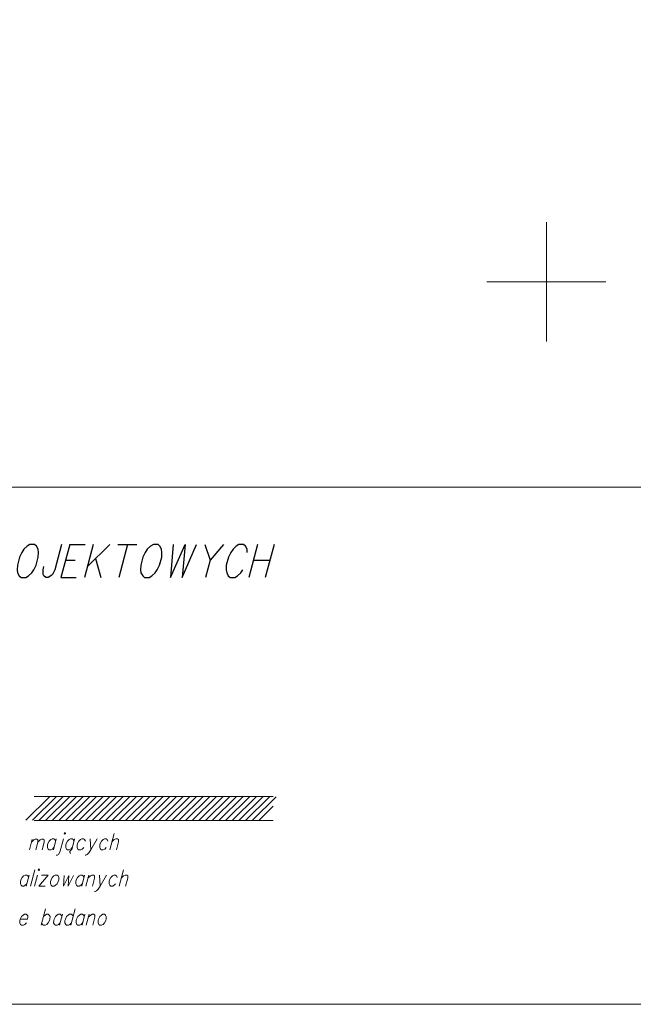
# Model space of a CAD drawing. Header units: metres. Extents: x 5555129 to 5555568, y 5636170 to 5636517.
# Tile 36 of 162: x 5555328 to 5555354, y 5636170 to 5636211. Entities that reach past the tile are written whole.
import ezdxf

# ---------------------------------------------------------------- set-up
doc = ezdxf.new("R2010")
doc.units = ezdxf.units.M
doc.header["$MEASUREMENT"] = 0
doc.layers.add('#RAMKA', color=7, linetype='Continuous', lineweight=18)

# ---------------------------------------------------------------- blocks, each defined once
blk = doc.blocks.new('*U444')
at = {"layer": '#RAMKA', "color": 7, "linetype": 'ByBlock', "lineweight": 18}
blk.add_line((5555328.415, 5636176.621), (5555328.295, 5636176.171), dxfattribs=at)
at = {"layer": '#RAMKA', "color": 7, "linetype": 'ByBlock', "lineweight": 18, "flags": 128}
for points in [[(5555328.381, 5636176.494), (5555328.48, 5636176.589), (5555328.541, 5636176.621), (5555328.614, 5636176.621), (5555328.654, 5636176.589), (5555328.653, 5636176.494), (5555328.566, 5636176.171)], [(5555328.653, 5636176.494), (5555328.751, 5636176.589), (5555328.808, 5636176.621), (5555328.881, 5636176.621), (5555328.921, 5636176.589), (5555328.92, 5636176.494), (5555328.833, 5636176.171)]]:
    blk.add_lwpolyline(points, dxfattribs=at)
blk = doc.blocks.new('*U445')
at = {"layer": '#RAMKA', "color": 7, "linetype": 'ByBlock', "lineweight": 18}
blk.add_line((5555329.425, 5636176.632), (5555329.302, 5636176.171), dxfattribs=at)
at = {"layer": '#RAMKA', "color": 7, "linetype": 'ByBlock', "lineweight": 18, "flags": 128}
blk.add_lwpolyline([(5555329.399, 5636176.534), (5555329.367, 5636176.599), (5555329.326, 5636176.632), (5555329.251, 5636176.632), (5555329.193, 5636176.599), (5555329.126, 5636176.534), (5555329.073, 5636176.431), (5555329.056, 5636176.366), (5555329.054, 5636176.268), (5555329.087, 5636176.203), (5555329.128, 5636176.171), (5555329.202, 5636176.171), (5555329.261, 5636176.203), (5555329.328, 5636176.268)], dxfattribs=at)
blk = doc.blocks.new('*U446')
at = {"layer": '#RAMKA', "color": 7, "linetype": 'ByBlock', "lineweight": 18, "flags": 128}
for points in [[(5555329.76, 5636176.86), (5555329.776, 5636176.827), (5555329.81, 5636176.86), (5555329.794, 5636176.892), (5555329.76, 5636176.86)], [(5555329.724, 5636176.632), (5555329.574, 5636176.073), (5555329.523, 5636175.975), (5555329.465, 5636175.943), (5555329.415, 5636175.943)]]:
    blk.add_lwpolyline(points, dxfattribs=at)
blk = doc.blocks.new('*U447')
at = {"layer": '#RAMKA', "color": 7, "linetype": 'ByBlock', "lineweight": 18}
for p, q in [((5555330.197, 5636176.632), (5555330.073, 5636176.171)), ((5555330, 5636176.1), (5555329.998, 5636176.062)), ((5555329.998, 5636176.062), (5555330.012, 5636176.035)), ((5555330.019, 5636176.138), (5555330, 5636176.1)), ((5555330.012, 5636176.035), (5555330.035, 5636176.03)), ((5555330.045, 5636176.16), (5555330.019, 5636176.138)), ((5555330.073, 5636176.171), (5555330.045, 5636176.16))]:
    blk.add_line(p, q, dxfattribs=at)
at = {"layer": '#RAMKA', "color": 7, "linetype": 'ByBlock', "lineweight": 18, "flags": 128}
blk.add_lwpolyline([(5555330.17, 5636176.534), (5555330.138, 5636176.599), (5555330.097, 5636176.632), (5555330.022, 5636176.632), (5555329.964, 5636176.599), (5555329.897, 5636176.534), (5555329.844, 5636176.431), (5555329.827, 5636176.366), (5555329.826, 5636176.268), (5555329.858, 5636176.203), (5555329.899, 5636176.171), (5555329.973, 5636176.171), (5555330.032, 5636176.203), (5555330.099, 5636176.268)], dxfattribs=at)
blk = doc.blocks.new('*U448')
at = {"layer": '#RAMKA', "color": 7, "linetype": 'ByBlock', "lineweight": 18}
blk.add_line((5555330.847, 5636176.632), (5555330.873, 5636176.171), dxfattribs=at)
at = {"layer": '#RAMKA', "color": 7, "linetype": 'ByBlock', "lineweight": 18, "flags": 128}
blk.add_lwpolyline([(5555331.146, 5636176.632), (5555330.873, 5636176.171), (5555330.788, 5636176.041), (5555330.721, 5636175.975), (5555330.663, 5636175.943), (5555330.638, 5636175.943)], dxfattribs=at)
blk = doc.blocks.new('*U449')
at = {"layer": '#RAMKA', "color": 7, "linetype": 'ByBlock', "lineweight": 18}
blk.add_line((5555331.858, 5636176.86), (5555331.673, 5636176.171), dxfattribs=at)
at = {"layer": '#RAMKA', "color": 7, "linetype": 'ByBlock', "lineweight": 18, "flags": 128}
blk.add_lwpolyline([(5555331.762, 5636176.502), (5555331.862, 5636176.599), (5555331.921, 5636176.632), (5555331.996, 5636176.632), (5555332.037, 5636176.599), (5555332.035, 5636176.502), (5555331.947, 5636176.171)], dxfattribs=at)
blk = doc.blocks.new('*U473')
at = {"layer": '#RAMKA', "color": 7, "linetype": 'ByBlock', "lineweight": 18}
blk.add_line((5555328.288, 5636175.108), (5555328.164, 5636174.647), dxfattribs=at)
at = {"layer": '#RAMKA', "color": 7, "linetype": 'ByBlock', "lineweight": 18, "flags": 128}
blk.add_lwpolyline([(5555328.261, 5636175.011), (5555328.229, 5636175.076), (5555328.188, 5636175.108), (5555328.113, 5636175.108), (5555328.055, 5636175.076), (5555327.988, 5636175.011), (5555327.935, 5636174.908), (5555327.918, 5636174.842), (5555327.917, 5636174.745), (5555327.949, 5636174.68), (5555327.99, 5636174.647), (5555328.065, 5636174.647), (5555328.123, 5636174.68), (5555328.19, 5636174.745)], dxfattribs=at)
blk = doc.blocks.new('*U474')
at = {"layer": '#RAMKA', "color": 7, "linetype": 'ByBlock', "lineweight": 18}
blk.add_line((5555328.636, 5636175.108), (5555328.512, 5636174.647), dxfattribs=at)
at = {"layer": '#RAMKA', "color": 7, "linetype": 'ByBlock', "lineweight": 18, "flags": 128}
blk.add_lwpolyline([(5555328.672, 5636175.336), (5555328.688, 5636175.304), (5555328.722, 5636175.336), (5555328.706, 5636175.369), (5555328.672, 5636175.336)], dxfattribs=at)
blk = doc.blocks.new('*U475')
at = {"layer": '#RAMKA', "color": 7, "linetype": 'ByBlock', "lineweight": 18}
for p, q in [((5555329.083, 5636175.108), (5555328.686, 5636174.647)), ((5555328.81, 5636175.108), (5555329.083, 5636175.108)), ((5555328.686, 5636174.647), (5555328.96, 5636174.647))]:
    blk.add_line(p, q, dxfattribs=at)
blk = doc.blocks.new('*U476')
at = {"layer": '#RAMKA', "color": 7, "linetype": 'ByBlock', "lineweight": 18}
blk.add_line((5555330.616, 5636175.108), (5555330.493, 5636174.647), dxfattribs=at)
at = {"layer": '#RAMKA', "color": 7, "linetype": 'ByBlock', "lineweight": 18, "flags": 128}
blk.add_lwpolyline([(5555330.59, 5636175.011), (5555330.558, 5636175.076), (5555330.517, 5636175.108), (5555330.442, 5636175.108), (5555330.384, 5636175.076), (5555330.317, 5636175.011), (5555330.264, 5636174.908), (5555330.247, 5636174.842), (5555330.245, 5636174.745), (5555330.278, 5636174.68), (5555330.319, 5636174.647), (5555330.393, 5636174.647), (5555330.452, 5636174.68), (5555330.519, 5636174.745)], dxfattribs=at)
blk = doc.blocks.new('*U477')
at = {"layer": '#RAMKA', "color": 7, "linetype": 'ByBlock', "lineweight": 18}
blk.add_line((5555330.791, 5636175.108), (5555330.667, 5636174.647), dxfattribs=at)
at = {"layer": '#RAMKA', "color": 7, "linetype": 'ByBlock', "lineweight": 18, "flags": 128}
blk.add_lwpolyline([(5555330.756, 5636174.978), (5555330.856, 5636175.076), (5555330.915, 5636175.108), (5555330.99, 5636175.108), (5555331.031, 5636175.076), (5555331.029, 5636174.978), (5555330.941, 5636174.647)], dxfattribs=at)
blk = doc.blocks.new('*U478')
at = {"layer": '#RAMKA', "color": 7, "linetype": 'ByBlock', "lineweight": 18}
blk.add_line((5555331.238, 5636175.108), (5555331.264, 5636174.647), dxfattribs=at)
at = {"layer": '#RAMKA', "color": 7, "linetype": 'ByBlock', "lineweight": 18, "flags": 128}
blk.add_lwpolyline([(5555331.537, 5636175.108), (5555331.264, 5636174.647), (5555331.179, 5636174.517), (5555331.112, 5636174.452), (5555331.054, 5636174.419), (5555331.029, 5636174.419)], dxfattribs=at)
blk = doc.blocks.new('*U479')
at = {"layer": '#RAMKA', "color": 7, "linetype": 'ByBlock', "lineweight": 18}
blk.add_line((5555332.249, 5636175.336), (5555332.064, 5636174.647), dxfattribs=at)
at = {"layer": '#RAMKA', "color": 7, "linetype": 'ByBlock', "lineweight": 18, "flags": 128}
blk.add_lwpolyline([(5555332.153, 5636174.978), (5555332.253, 5636175.076), (5555332.312, 5636175.108), (5555332.387, 5636175.108), (5555332.428, 5636175.076), (5555332.426, 5636174.978), (5555332.338, 5636174.647)], dxfattribs=at)
blk = doc.blocks.new('*U505')
at = {"layer": '#RAMKA', "color": 7, "linetype": 'ByBlock', "lineweight": 18}
blk.add_line((5555328.976, 5636173.694), (5555328.791, 5636173.005), dxfattribs=at)
at = {"layer": '#RAMKA', "color": 7, "linetype": 'ByBlock', "lineweight": 18, "flags": 128}
blk.add_lwpolyline([(5555328.888, 5636173.368), (5555328.956, 5636173.433), (5555329.014, 5636173.466), (5555329.089, 5636173.466), (5555329.13, 5636173.433), (5555329.162, 5636173.368), (5555329.159, 5636173.265), (5555329.142, 5636173.2), (5555329.091, 5636173.102), (5555329.024, 5636173.037), (5555328.965, 5636173.005), (5555328.891, 5636173.005), (5555328.85, 5636173.037), (5555328.817, 5636173.102)], dxfattribs=at)
blk = doc.blocks.new('*U506')
at = {"layer": '#RAMKA', "color": 7, "linetype": 'ByBlock', "lineweight": 18}
blk.add_line((5555329.686, 5636173.466), (5555329.562, 5636173.005), dxfattribs=at)
at = {"layer": '#RAMKA', "color": 7, "linetype": 'ByBlock', "lineweight": 18, "flags": 128}
blk.add_lwpolyline([(5555329.66, 5636173.368), (5555329.627, 5636173.433), (5555329.586, 5636173.466), (5555329.512, 5636173.466), (5555329.453, 5636173.433), (5555329.386, 5636173.368), (5555329.333, 5636173.265), (5555329.316, 5636173.2), (5555329.315, 5636173.102), (5555329.347, 5636173.037), (5555329.388, 5636173.005), (5555329.463, 5636173.005), (5555329.521, 5636173.037), (5555329.588, 5636173.102)], dxfattribs=at)
blk = doc.blocks.new('*U507')
at = {"layer": '#RAMKA', "color": 7, "linetype": 'ByBlock', "lineweight": 18}
blk.add_line((5555330.219, 5636173.694), (5555330.035, 5636173.005), dxfattribs=at)
at = {"layer": '#RAMKA', "color": 7, "linetype": 'ByBlock', "lineweight": 18, "flags": 128}
blk.add_lwpolyline([(5555330.132, 5636173.368), (5555330.1, 5636173.433), (5555330.059, 5636173.466), (5555329.984, 5636173.466), (5555329.926, 5636173.433), (5555329.859, 5636173.368), (5555329.806, 5636173.265), (5555329.789, 5636173.2), (5555329.787, 5636173.102), (5555329.82, 5636173.037), (5555329.861, 5636173.005), (5555329.935, 5636173.005), (5555329.994, 5636173.037), (5555330.061, 5636173.102)], dxfattribs=at)
blk = doc.blocks.new('*U508')
at = {"layer": '#RAMKA', "color": 7, "linetype": 'ByBlock', "lineweight": 18}
blk.add_line((5555330.631, 5636173.466), (5555330.507, 5636173.005), dxfattribs=at)
at = {"layer": '#RAMKA', "color": 7, "linetype": 'ByBlock', "lineweight": 18, "flags": 128}
blk.add_lwpolyline([(5555330.605, 5636173.368), (5555330.572, 5636173.433), (5555330.531, 5636173.466), (5555330.457, 5636173.466), (5555330.398, 5636173.433), (5555330.331, 5636173.368), (5555330.279, 5636173.265), (5555330.261, 5636173.2), (5555330.26, 5636173.102), (5555330.292, 5636173.037), (5555330.333, 5636173.005), (5555330.408, 5636173.005), (5555330.466, 5636173.037), (5555330.533, 5636173.102)], dxfattribs=at)
blk = doc.blocks.new('*U509')
at = {"layer": '#RAMKA', "color": 7, "linetype": 'ByBlock', "lineweight": 18}
blk.add_line((5555330.805, 5636173.466), (5555330.681, 5636173.005), dxfattribs=at)
at = {"layer": '#RAMKA', "color": 7, "linetype": 'ByBlock', "lineweight": 18, "flags": 128}
blk.add_lwpolyline([(5555330.77, 5636173.336), (5555330.871, 5636173.433), (5555330.929, 5636173.466), (5555331.004, 5636173.466), (5555331.045, 5636173.433), (5555331.044, 5636173.336), (5555330.955, 5636173.005)], dxfattribs=at)
blk = doc.blocks.new('*U582')
at = {"layer": '#RAMKA', "color": 7, "linetype": 'ByBlock', "lineweight": 25}
for p, q in [((5555329.992, 5636188.975), (5555329.622, 5636187.595)), ((5555329.992, 5636188.975), (5555330.635, 5636188.975)), ((5555329.817, 5636188.323), (5555330.216, 5636188.323)), ((5555329.622, 5636187.595), (5555330.266, 5636187.595))]:
    blk.add_line(p, q, dxfattribs=at)
blk = doc.blocks.new('*U583')
at = {"layer": '#RAMKA', "color": 7, "linetype": 'ByBlock', "lineweight": 25}
for p, q in [((5555330.977, 5636188.975), (5555330.607, 5636187.595)), ((5555331.669, 5636188.975), (5555330.73, 5636188.052)), ((5555331.072, 5636188.388), (5555331.3, 5636187.595))]:
    blk.add_line(p, q, dxfattribs=at)
blk = doc.blocks.new('*U584')
at = {"layer": '#RAMKA', "color": 7, "linetype": 'ByBlock', "lineweight": 25}
for p, q in [((5555332.011, 5636188.975), (5555332.809, 5636188.975)), ((5555332.418, 5636188.975), (5555332.049, 5636187.595))]:
    blk.add_line(p, q, dxfattribs=at)
blk = doc.blocks.new('*U585')
at = {"layer": '#RAMKA', "color": 7, "linetype": 'ByBlock', "lineweight": 25}
blk.add_line((5555336.45, 5636188.975), (5555335.884, 5636188.323), dxfattribs=at)
at = {"layer": '#RAMKA', "color": 7, "linetype": 'ByBlock', "lineweight": 25, "flags": 128}
blk.add_lwpolyline([(5555335.66, 5636188.975), (5555335.884, 5636188.323), (5555335.689, 5636187.595)], dxfattribs=at)
blk = doc.blocks.new('*U586')
at = {"layer": '#RAMKA', "color": 7, "linetype": 'ByBlock', "lineweight": 25}
for p, q in [((5555337.875, 5636188.975), (5555337.505, 5636187.595)), ((5555338.567, 5636188.975), (5555338.197, 5636187.595)), ((5555337.7, 5636188.323), (5555338.392, 5636188.323))]:
    blk.add_line(p, q, dxfattribs=at)

msp = doc.modelspace()

# ---------------------------------------------------------------- linework, layer by layer
at = {"layer": '#RAMKA', "color": 136, "linetype": 'Continuous', "lineweight": 18}
for p, q in [((5555328.144, 5636177.408), (5555329.134, 5636178.398)), ((5555328.424, 5636177.408), (5555329.414, 5636178.398)), ((5555328.499, 5636178.403), (5555338.537, 5636178.403)), ((5555328.704, 5636177.408), (5555329.694, 5636178.398)), ((5555328.984, 5636177.408), (5555329.974, 5636178.398)), ((5555329.264, 5636177.408), (5555330.254, 5636178.398)), ((5555329.544, 5636177.408), (5555330.534, 5636178.398)), ((5555329.824, 5636177.408), (5555330.814, 5636178.398)), ((5555330.104, 5636177.408), (5555331.094, 5636178.398)), ((5555330.384, 5636177.408), (5555331.374, 5636178.398)), ((5555330.664, 5636177.408), (5555331.654, 5636178.398)), ((5555330.944, 5636177.408), (5555331.934, 5636178.398)), ((5555331.224, 5636177.408), (5555332.214, 5636178.398)), ((5555331.504, 5636177.408), (5555332.494, 5636178.398)), ((5555331.784, 5636177.408), (5555332.774, 5636178.398)), ((5555332.064, 5636177.408), (5555333.054, 5636178.398)), ((5555332.344, 5636177.408), (5555333.334, 5636178.398)), ((5555332.624, 5636177.408), (5555333.614, 5636178.398)), ((5555332.904, 5636177.408), (5555333.894, 5636178.398)), ((5555333.184, 5636177.408), (5555334.174, 5636178.398)), ((5555333.464, 5636177.408), (5555334.454, 5636178.398)), ((5555333.744, 5636177.408), (5555334.734, 5636178.398)), ((5555334.024, 5636177.408), (5555335.014, 5636178.398)), ((5555334.304, 5636177.408), (5555335.294, 5636178.398)), ((5555334.584, 5636177.408), (5555335.574, 5636178.398)), ((5555334.864, 5636177.408), (5555335.854, 5636178.398)), ((5555335.144, 5636177.408), (5555336.134, 5636178.398)), ((5555335.424, 5636177.408), (5555336.414, 5636178.398)), ((5555335.704, 5636177.408), (5555336.694, 5636178.398)), ((5555335.984, 5636177.408), (5555336.974, 5636178.398)), ((5555336.264, 5636177.408), (5555337.254, 5636178.398)), ((5555336.544, 5636177.408), (5555337.534, 5636178.398)), ((5555336.824, 5636177.408), (5555337.814, 5636178.398)), ((5555337.104, 5636177.408), (5555338.094, 5636178.398)), ((5555337.384, 5636177.408), (5555338.374, 5636178.398)), ((5555337.664, 5636177.408), (5555338.654, 5636178.398)), ((5555337.944, 5636177.408), (5555338.537, 5636178.001)), ((5555328.499, 5636177.403), (5555338.537, 5636177.403))]:
    msp.add_line(p, q, dxfattribs=at)
at = {"layer": '#RAMKA', "color": 7, "linetype": 'Continuous', "lineweight": 18}
msp.add_line((5555328.523, 5636175.336), (5555328.338, 5636174.647), dxfattribs=at)
at = {"layer": '#RAMKA', "color": 7, "linetype": 'Continuous', "lineweight": 18, "flags": 128}
for points in [[(5555132.537, 5636373.686), (5555132.537, 5636169.686), (5555411.815, 5636169.686), (5555411.815, 5636373.686), (5555132.537, 5636373.686)], [(5555268.815, 5636169.686), (5555411.815, 5636169.686), (5555411.815, 5636191.382), (5555268.815, 5636191.382), (5555268.815, 5636169.686)]]:
    msp.add_lwpolyline(points, close=True, dxfattribs=at)
at = {"layer": '#RAMKA', "color": 7, "linetype": 'Continuous', "lineweight": 25, "flags": 128}
for points in [[(5555328.322, 5636188.975), (5555328.207, 5636188.91), (5555328.066, 5636188.779), (5555327.983, 5636188.649), (5555327.881, 5636188.454), (5555327.791, 5636188.117), (5555327.788, 5636187.921), (5555327.802, 5636187.791), (5555327.873, 5636187.661), (5555327.953, 5636187.595), (5555328.148, 5636187.595), (5555328.263, 5636187.661), (5555328.396, 5636187.791), (5555328.48, 5636187.921), (5555328.581, 5636188.117), (5555328.671, 5636188.454), (5555328.675, 5636188.649), (5555328.661, 5636188.779), (5555328.598, 5636188.91), (5555328.518, 5636188.975), (5555328.322, 5636188.975)], [(5555329.65, 5636188.975), (5555329.368, 5636187.921), (5555329.266, 5636187.726), (5555329.2, 5636187.661), (5555329.085, 5636187.595), (5555328.987, 5636187.595), (5555328.907, 5636187.661), (5555328.875, 5636187.726), (5555328.871, 5636187.921), (5555328.906, 5636188.052)], [(5555333.502, 5636188.975), (5555333.386, 5636188.91), (5555333.246, 5636188.779), (5555333.162, 5636188.649), (5555333.061, 5636188.454), (5555332.97, 5636188.117), (5555332.967, 5636187.921), (5555332.981, 5636187.791), (5555333.052, 5636187.661), (5555333.132, 5636187.595), (5555333.327, 5636187.595), (5555333.443, 5636187.661), (5555333.575, 5636187.791), (5555333.659, 5636187.921), (5555333.76, 5636188.117), (5555333.851, 5636188.454), (5555333.854, 5636188.649), (5555333.84, 5636188.779), (5555333.777, 5636188.91), (5555333.697, 5636188.975), (5555333.502, 5636188.975)], [(5555334.332, 5636188.975), (5555334.215, 5636187.595), (5555334.829, 5636188.975), (5555334.704, 5636187.595), (5555335.318, 5636188.975)], [(5555337.445, 5636188.649), (5555337.432, 5636188.779), (5555337.369, 5636188.91), (5555337.288, 5636188.975), (5555337.093, 5636188.975), (5555336.978, 5636188.91), (5555336.845, 5636188.779), (5555336.753, 5636188.649), (5555336.652, 5636188.454), (5555336.562, 5636188.117), (5555336.558, 5636187.921), (5555336.58, 5636187.791), (5555336.643, 5636187.661), (5555336.723, 5636187.595), (5555336.919, 5636187.595), (5555337.034, 5636187.661), (5555337.167, 5636187.791), (5555337.25, 5636187.921)]]:
    msp.add_lwpolyline(points, dxfattribs=at)
at = {"layer": '#RAMKA', "color": 7, "linetype": 'Continuous', "lineweight": 18, "flags": 128}
for points in [[(5555330.647, 5636176.534), (5555330.615, 5636176.599), (5555330.574, 5636176.632), (5555330.499, 5636176.632), (5555330.441, 5636176.599), (5555330.374, 5636176.534), (5555330.321, 5636176.431), (5555330.304, 5636176.366), (5555330.302, 5636176.268), (5555330.335, 5636176.203), (5555330.376, 5636176.171), (5555330.45, 5636176.171), (5555330.509, 5636176.203), (5555330.576, 5636176.268)], [(5555331.596, 5636176.534), (5555331.564, 5636176.599), (5555331.523, 5636176.632), (5555331.448, 5636176.632), (5555331.39, 5636176.599), (5555331.323, 5636176.534), (5555331.27, 5636176.431), (5555331.253, 5636176.366), (5555331.252, 5636176.268), (5555331.284, 5636176.203), (5555331.325, 5636176.171), (5555331.399, 5636176.171), (5555331.458, 5636176.203), (5555331.525, 5636176.268)], [(5555329.382, 5636175.108), (5555329.323, 5636175.076), (5555329.256, 5636175.011), (5555329.204, 5636174.908), (5555329.186, 5636174.842), (5555329.185, 5636174.745), (5555329.217, 5636174.68), (5555329.258, 5636174.647), (5555329.333, 5636174.647), (5555329.391, 5636174.68), (5555329.459, 5636174.745), (5555329.51, 5636174.842), (5555329.527, 5636174.908), (5555329.53, 5636175.011), (5555329.498, 5636175.076), (5555329.457, 5636175.108), (5555329.382, 5636175.108)], [(5555329.752, 5636175.098), (5555329.733, 5636174.647), (5555329.951, 5636175.098), (5555329.927, 5636174.647), (5555330.145, 5636175.098)], [(5555331.987, 5636175.011), (5555331.955, 5636175.076), (5555331.914, 5636175.108), (5555331.839, 5636175.108), (5555331.781, 5636175.076), (5555331.714, 5636175.011), (5555331.661, 5636174.908), (5555331.644, 5636174.842), (5555331.642, 5636174.745), (5555331.675, 5636174.68), (5555331.716, 5636174.647), (5555331.79, 5636174.647), (5555331.849, 5636174.68), (5555331.916, 5636174.745)], [(5555327.916, 5636173.265), (5555328.214, 5636173.265), (5555328.233, 5636173.336), (5555328.226, 5636173.401), (5555328.209, 5636173.433), (5555328.168, 5636173.466), (5555328.094, 5636173.466), (5555328.035, 5636173.433), (5555327.968, 5636173.368), (5555327.916, 5636173.265), (5555327.898, 5636173.2), (5555327.897, 5636173.102), (5555327.929, 5636173.037), (5555327.97, 5636173.005), (5555328.045, 5636173.005), (5555328.103, 5636173.037), (5555328.171, 5636173.102)], [(5555331.377, 5636173.466), (5555331.319, 5636173.433), (5555331.251, 5636173.368), (5555331.199, 5636173.265), (5555331.181, 5636173.2), (5555331.18, 5636173.102), (5555331.212, 5636173.037), (5555331.253, 5636173.005), (5555331.328, 5636173.005), (5555331.387, 5636173.037), (5555331.454, 5636173.102), (5555331.505, 5636173.2), (5555331.522, 5636173.265), (5555331.525, 5636173.368), (5555331.493, 5636173.433), (5555331.452, 5636173.466), (5555331.377, 5636173.466)]]:
    msp.add_lwpolyline(points, dxfattribs=at)
at = {"color": 7, "linetype": 'Continuous', "lineweight": 18, "flags": 128}
for points in [[(5555350, 5636197.5), (5555350, 5636202.5)], [(5555347.5, 5636200), (5555352.5, 5636200)]]:
    msp.add_lwpolyline(points, dxfattribs=at)

# ---------------------------------------------------------------- block references
at = {"layer": '#RAMKA', "color": 7, "linetype": 'Continuous', "lineweight": 25}
for name in ['*U582', '*U583', '*U584', '*U585', '*U586']:
    msp.add_blockref(name, (0, 0), dxfattribs=at)
at = {"layer": '#RAMKA', "color": 7, "linetype": 'Continuous', "lineweight": 18}
for name in ['*U446', '*U449', '*U444', '*U445', '*U447', '*U448', '*U474', '*U479', '*U473', '*U475', '*U476', '*U477', '*U478', '*U505', '*U506', '*U507', '*U508', '*U509']:
    msp.add_blockref(name, (0, 0), dxfattribs=at)

doc.saveas('drawing.dxf')
